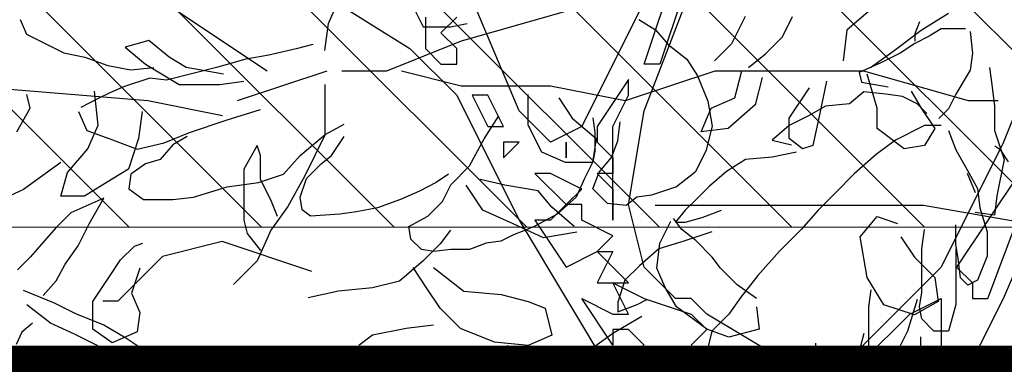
# Model space of a CAD drawing. Header units: centimetres. Extents: x 100159 to 737697, y -50084 to 234864.
# Tile 20 of 165: x 403079 to 403112, y -21099 to -21088. Entities that reach past the tile are written whole.
import ezdxf

# ---------------------------------------------------------------- set-up
doc = ezdxf.new("R2010")
doc.units = ezdxf.units.CM
doc.layers.get('0').update_dxf_attribs({"lineweight": 5})
for name, color, linetype, lineweight in [('DDL- MENUISERIE EXT', 251, 'Continuous', 5), ('DDL- MENUISERIES EXT', 8, 'Continuous', 5), ('DDL- STRUCTURE', 5, 'Continuous', 5), ('DDL-HACHURES', 252, 'Continuous', 13)]:
    doc.layers.add(name, color=color, linetype=linetype, lineweight=lineweight)
doc.layers.add('DDL- PAYSAGE', color=63, linetype='Continuous')
doc.layers.add('DDL-TRAIT-FIN', color=8, linetype='Continuous')

# ---------------------------------------------------------------- blocks, each defined once
blk = doc.blocks.new('fenetre self')
at = {"layer": 'DDL- MENUISERIE EXT'}
blk.add_lwpolyline([(5, 308.058), (644.009, 308.058), (644.009, 5), (5, 5)], close=True, dxfattribs=at)
blk = doc.blocks.new('Arbue11')
for points in [[(0.78124, 0.64525), (0.69658, 0.53941), (0.69658, 0.53941), (0.70714, 0.52879), (0.70714, 0.52879), (0.77068, 0.58171), (0.78124, 0.58171), (0.66484, 0.47587), (0.6013, 0.42295), (0.51664, 0.37009), (0.4849, 0.33829), (0.4426, 0.25363), (0.37906, 0.14779)], [(0.34732, 0.14779), (0.35794, 0.15841), (0.3685, 0.14779), (0.3685, 0.15841), (0.37906, 0.15841), (0.37906, 0.15841), (0.35794, 0.16897), (0.3685, 0.17959), (0.37906, 0.17959), (0.37906, 0.17959), (0.37906, 0.16897), (0.40024, 0.20071), (0.40024, 0.20071), (0.37906, 0.19015), (0.37906, 0.19015), (0.3685, 0.19015), (0.37906, 0.21133), (0.35794, 0.20071), (0.35794, 0.20071), (0.32614, 0.19015), (0.32614, 0.19015), (0.31558, 0.17959), (0.32614, 0.16897), (0.31558, 0.14779)], [(0.20974, 0.14779), (0.20974, 0.15841), (0.178, 0.19015), (0.15682, 0.20071), (0.15682, 0.19015), (0.15682, 0.17959), (0.15682, 0.16897), (0.16744, 0.14779)], [(0.14626, 0.13723), (0.11452, 0.20071), (0.08272, 0.27481)], [(0.09334, 0.35947), (0.11452, 0.30655), (0.15682, 0.22189), (0.18856, 0.19015), (0.2203, 0.15841), (0.26266, 0.15841), (0.31558, 0.19015), (0.32614, 0.20071), (0.33676, 0.20071), (0.35794, 0.22189), (0.3685, 0.26425), (0.35794, 0.32773), (0.30502, 0.46531)], [(0.31558, 0.45475), (0.34732, 0.35947), (0.35794, 0.35947), (0.33676, 0.42295)], [(0.34732, 0.42295), (0.37906, 0.35947), (0.40024, 0.31717), (0.42142, 0.30655), (0.4426, 0.32773), (0.52726, 0.52879)], [(0.50608, 0.39121), (0.50608, 0.38065), (0.50608, 0.37009), (0.49552, 0.35947), (0.4849, 0.35947), (0.4849, 0.37009), (0.4849, 0.37009), (0.49552, 0.38065), (0.49552, 0.38065), (0.4849, 0.39121)], [(0.38968, 0.30655), (0.37906, 0.29599), (0.37906, 0.28537), (0.38968, 0.28537), (0.37906, 0.27481), (0.37906, 0.26425), (0.37906, 0.25363), (0.37906, 0.25363), (0.37906, 0.31717), (0.3685, 0.33829), (0.3685, 0.34891), (0.38968, 0.31717), (0.38968, 0.30655)], [(0.46372, 0.31717), (0.45316, 0.31717), (0.46372, 0.33829), (0.47434, 0.33829), (0.46372, 0.31717)], [(0.4108, 0.29599), (0.4108, 0.29599), (0.4108, 0.30655), (0.4108, 0.30655), (0.4108, 0.29599)], [(0.4426, 0.30655), (0.4426, 0.30655), (0.45316, 0.30655), (0.45316, 0.29599), (0.4426, 0.30655)], [(0.14626, 0.22189), (0.13564, 0.21133), (0.13564, 0.20071), (0.13564, 0.20071), (0.12508, 0.20071), (0.12508, 0.20071), (0.09334, 0.28537), (0.1039, 0.28537), (0.14626, 0.22189), (0.14626, 0.22189)], [(0.42142, 0.25363), (0.43198, 0.25363), (0.4108, 0.22189), (0.38968, 0.23251), (0.38968, 0.23251), (0.37906, 0.23251), (0.38968, 0.21133), (0.37906, 0.21133), (0.37906, 0.21133), (0.3685, 0.21133), (0.38968, 0.23251), (0.37906, 0.24307), (0.40024, 0.25363), (0.40024, 0.26425), (0.4108, 0.26425), (0.40024, 0.27481), (0.42142, 0.28537), (0.43198, 0.28537), (0.4108, 0.26425), (0.42142, 0.25363)], [(0.28384, 0.14779), (0.28384, 0.13723), (0.26266, 0.13723), (0.27322, 0.15841), (0.28384, 0.15841), (0.28384, 0.14779)]]:
    blk.add_lwpolyline(points)
blk = doc.blocks.new('ARBUST3')
at = {"color": 0}
for p, q in [((-0.06596, 0.37953), (-0.06284, 0.37171)), ((0.11573, 0.38098), (0.10491, 0.37421)), ((0.51631, 0.38098), (0.51225, 0.3715)), ((-0.09879, 0.37328), (-0.10035, 0.3592)), ((-0.09566, 0.37484), (-0.08941, 0.37484)), ((-0.08941, 0.37484), (-0.08003, 0.37484)), ((-0.08003, 0.37484), (-0.07222, 0.37015)), ((-0.07222, 0.37015), (-0.06284, 0.36546)), ((-0.06284, 0.37171), (-0.06284, 0.36702)), ((0.10491, 0.37421), (0.09679, 0.36473)), ((0.51225, 0.3715), (0.50142, 0.36609)), ((1.61207, 0.31454), (1.699, 0.37253)), ((-0.06284, 0.36546), (-0.05346, 0.3592)), ((0.09679, 0.36473), (0.08461, 0.35525)), ((0.32685, 0.36473), (0.33767, 0.36202)), ((0.50142, 0.36609), (0.48789, 0.35932)), ((1.52198, 0.36515), (1.51101, 0.34321)), ((1.57242, 0.3454), (1.56365, 0.36515)), ((-0.10035, 0.3592), (-0.09879, 0.34825)), ((-0.05346, 0.3592), (-0.04095, 0.35294)), ((0.33767, 0.36202), (0.35526, 0.35796)), ((0.35526, 0.35796), (0.37015, 0.35525)), ((0.48789, 0.35932), (0.47435, 0.35661)), ((-0.04095, 0.35294), (-0.02689, 0.34669)), ((0.08461, 0.35525), (0.07784, 0.34442)), ((0.37015, 0.35525), (0.3891, 0.34984)), ((0.45947, 0.35119), (0.44458, 0.34848)), ((0.47435, 0.35661), (0.45947, 0.35119)), ((1.18862, 0.34101), (1.17107, 0.35199)), ((1.22151, 0.35418), (1.23687, 0.34101)), ((1.41889, 0.3532), (1.4865, 0.33387)), ((-0.11129, 0.34981), (-0.11285, 0.33886)), ((-0.09879, 0.34825), (-0.08941, 0.33261)), ((-0.02689, 0.34669), (-0.02845, 0.34043)), ((0.07784, 0.34442), (0.07108, 0.32817)), ((0.3891, 0.34984), (0.40534, 0.34578)), ((0.40534, 0.34578), (0.42158, 0.34171)), ((0.44458, 0.34848), (0.4297, 0.34984)), ((1.27854, 0.33662), (1.27196, 0.34979)), ((1.30266, 0.34979), (1.31143, 0.33223)), ((1.49347, 0.34321), (1.4825, 0.3454)), ((1.57461, 0.32785), (1.57242, 0.3454)), ((-0.11285, 0.33886), (-0.11442, 0.32479)), ((-0.02845, 0.34043), (-0.04564, 0.3373)), ((0.42158, 0.34171), (0.4324, 0.34307)), ((0.4324, 0.34307), (0.44864, 0.33765)), ((1.20616, 0.32785), (1.18862, 0.34101)), ((1.23687, 0.34101), (1.23906, 0.32126)), ((1.51101, 0.34321), (1.49347, 0.34321)), ((-0.08941, 0.33261), (-0.08472, 0.32322)), ((-0.05502, 0.33104), (-0.04408, 0.33261)), ((-0.04408, 0.33261), (-0.03001, 0.33417)), ((-0.03001, 0.33417), (-0.02064, 0.32635)), ((0.44864, 0.33765), (0.45811, 0.33359)), ((0.45811, 0.33359), (0.46623, 0.32953)), ((1.2895, 0.32565), (1.27854, 0.33662)), ((1.31143, 0.33223), (1.3224, 0.32126)), ((1.4865, 0.33387), (1.5348, 0.31454)), ((1.6755, 0.32346), (1.68866, 0.33443)), ((1.68866, 0.33443), (1.70401, 0.33004)), ((-0.07065, 0.32009), (-0.0644, 0.32635)), ((-0.0644, 0.32635), (-0.05502, 0.33104)), ((-0.02064, 0.32635), (-0.005, 0.32479)), ((0.07108, 0.32817), (0.06837, 0.31192)), ((0.46623, 0.32953), (0.47706, 0.32411)), ((1.22151, 0.31687), (1.20616, 0.32785)), ((1.30047, 0.31687), (1.2895, 0.32565)), ((1.70401, 0.33004), (1.69085, 0.31907)), ((-0.11442, 0.32479), (-0.11442, 0.30914)), ((-0.08472, 0.32322), (-0.07847, 0.31697)), ((-0.005, 0.32479), (0.00594, 0.31853)), ((0.38233, 0.31599), (0.36068, 0.32276)), ((0.47841, 0.3214), (0.473, 0.30921)), ((1.66453, 0.31687), (1.6755, 0.32346)), ((1.69085, 0.31907), (1.66892, 0.3059)), ((0.00594, 0.31853), (0.01844, 0.31227)), ((0.12927, 0.30244), (0.12791, 0.31463)), ((0.14551, 0.31734), (0.14415, 0.30786)), ((0.21588, 0.3038), (0.2064, 0.31869)), ((0.31873, 0.30651), (0.30655, 0.31328)), ((0.40669, 0.30786), (0.38233, 0.31599)), ((1.1581, 0.29521), (1.22571, 0.31454)), ((1.21713, 0.29054), (1.22371, 0.31248)), ((1.22571, 0.31454), (1.25469, 0.31454)), ((1.25469, 0.31454), (1.31264, 0.31454)), ((1.30924, 0.29712), (1.30486, 0.31468)), ((1.31264, 0.31454), (1.3223, 0.31454)), ((1.3223, 0.31454), (1.38025, 0.29521)), ((1.4865, 0.30487), (1.52514, 0.31454)), ((1.5348, 0.31454), (1.56378, 0.31454)), ((1.57343, 0.31454), (1.63139, 0.29521)), ((1.64041, 0.31248), (1.66453, 0.31687)), ((-0.11442, 0.30914), (-0.12067, 0.29037)), ((-0.08472, 0.30914), (-0.08941, 0.29663)), ((-0.08003, 0.31227), (-0.06909, 0.31227)), ((-0.06909, 0.31227), (-0.05033, 0.30289)), ((0.01844, 0.31227), (0.02938, 0.30289)), ((0.06837, 0.31192), (0.07243, 0.29567)), ((0.14415, 0.30786), (0.14415, 0.29567)), ((0.33497, 0.29297), (0.31873, 0.30651)), ((0.42293, 0.30109), (0.40669, 0.30786)), ((0.473, 0.30921), (0.45811, 0.3038)), ((1.25003, 0.30809), (1.25441, 0.28615)), ((1.2917, 0.31029), (1.29608, 0.29273)), ((1.6426, 0.3059), (1.62725, 0.30809)), ((-0.05033, 0.30289), (-0.03783, 0.2935)), ((0.02938, 0.30289), (0.01688, 0.29976)), ((0.13333, 0.29161), (0.12927, 0.30244)), ((0.22535, 0.2862), (0.21588, 0.3038)), ((0.31467, 0.29297), (0.30655, 0.30515)), ((0.40804, 0.30515), (0.41752, 0.29974)), ((0.41752, 0.29974), (0.42564, 0.29026)), ((0.44052, 0.29703), (0.42293, 0.30109)), ((0.45811, 0.3038), (0.44052, 0.29703)), ((1.1952, 0.30151), (1.18862, 0.29054)), ((1.27415, 0.28395), (1.26099, 0.3037)), ((1.38025, 0.29521), (1.42855, 0.30487)), ((1.42855, 0.30487), (1.4865, 0.30487)), ((1.57461, 0.3059), (1.57461, 0.27298)), ((1.66892, 0.3059), (1.6426, 0.3059)), ((1.68934, 0.29521), (1.80525, 0.30487)), ((1.72156, 0.27956), (1.72375, 0.30151)), ((-0.12359, 0.2889), (-0.11855, 0.29647)), ((-0.11855, 0.29647), (-0.11477, 0.29899)), ((-0.08941, 0.29663), (-0.09566, 0.28568)), ((-0.03783, 0.2935), (-0.02376, 0.28099)), ((0.01375, 0.29507), (0.02938, 0.29194)), ((0.07243, 0.29567), (0.0792, 0.28213)), ((0.14415, 0.29567), (0.14551, 0.2889)), ((1.13878, 0.29521), (1.1581, 0.29521)), ((1.32459, 0.29054), (1.30924, 0.29712)), ((1.42329, 0.29712), (1.41451, 0.28395)), ((1.44302, 0.27956), (1.44302, 0.29932)), ((1.64105, 0.28554), (1.68934, 0.29521)), ((1.76542, 0.29054), (1.76761, 0.29932)), ((-0.12067, 0.29037), (-0.11598, 0.26691)), ((0.02938, 0.29194), (0.04658, 0.29037)), ((0.04658, 0.29037), (0.05908, 0.28255)), ((0.14145, 0.28213), (0.13333, 0.29161)), ((0.14551, 0.2889), (0.15092, 0.27807)), ((0.32143, 0.28755), (0.31467, 0.29297)), ((0.33091, 0.27807), (0.32143, 0.28755)), ((0.34579, 0.28078), (0.33497, 0.29297)), ((0.42564, 0.29026), (0.43511, 0.28755)), ((0.43511, 0.28755), (0.44458, 0.28078)), ((1.18862, 0.29054), (1.17984, 0.27737)), ((1.21713, 0.27737), (1.21713, 0.29054)), ((1.29608, 0.29273), (1.31363, 0.27737)), ((1.33117, 0.27518), (1.32459, 0.29054)), ((1.69304, 0.28834), (1.69524, 0.27079)), ((1.77419, 0.27518), (1.76542, 0.29054)), ((-0.09566, 0.28568), (-0.10348, 0.2716)), ((-0.10217, 0.26873), (-0.09713, 0.28134)), ((-0.02376, 0.28099), (-0.01126, 0.26848)), ((0.05908, 0.28255), (0.07002, 0.27317)), ((0.0792, 0.28213), (0.09137, 0.27265)), ((0.14551, 0.2713), (0.14145, 0.28213)), ((0.23753, 0.27401), (0.22535, 0.2862)), ((0.23888, 0.28078), (0.247, 0.27536)), ((0.36203, 0.27536), (0.34579, 0.28078)), ((0.44458, 0.28078), (0.44593, 0.2713)), ((1.25441, 0.28615), (1.2588, 0.2664)), ((1.27415, 0.27079), (1.27415, 0.28395)), ((1.41451, 0.28395), (1.39916, 0.27079)), ((0.15092, 0.27807), (0.15633, 0.26588)), ((0.247, 0.27536), (0.25783, 0.26995)), ((0.33497, 0.26588), (0.33091, 0.27807)), ((0.38233, 0.27265), (0.36203, 0.27536)), ((1.17984, 0.27737), (1.18642, 0.2664)), ((1.19958, 0.2642), (1.21713, 0.27737)), ((1.31363, 0.27737), (1.33117, 0.27518)), ((1.43425, 0.26201), (1.44302, 0.27956)), ((1.72813, 0.2642), (1.72156, 0.27956)), ((-0.10348, 0.2716), (-0.10504, 0.25909)), ((-0.01126, 0.26848), (-0.00032, 0.25753)), ((0.07002, 0.27317), (0.07784, 0.26535)), ((0.09137, 0.27265), (0.10761, 0.26724)), ((0.13603, 0.26182), (0.14551, 0.2713)), ((0.24294, 0.26318), (0.23753, 0.27401)), ((0.25783, 0.26995), (0.27001, 0.26453)), ((0.40398, 0.26588), (0.38233, 0.27265)), ((0.44593, 0.2713), (0.43646, 0.26453)), ((1.26538, 0.2642), (1.27415, 0.27079)), ((1.39916, 0.27079), (1.40135, 0.25542)), ((1.57461, 0.27298), (1.58777, 0.24665)), ((1.69524, 0.27079), (1.70182, 0.25104)), ((-0.11598, 0.26691), (-0.11442, 0.2544)), ((0.07784, 0.26535), (0.08565, 0.25753)), ((0.10761, 0.26724), (0.11709, 0.26588)), ((0.11709, 0.26588), (0.12385, 0.26047)), ((0.12385, 0.26047), (0.13603, 0.26182)), ((0.15633, 0.26588), (0.16851, 0.25505)), ((0.25242, 0.2537), (0.24294, 0.26318)), ((0.27001, 0.26453), (0.28489, 0.25911)), ((0.33361, 0.25776), (0.33497, 0.26588)), ((0.41752, 0.26453), (0.40398, 0.26588)), ((0.43646, 0.26453), (0.41752, 0.26453)), ((0.46206, 0.26537), (0.48348, 0.25584)), ((0.47158, 0.2487), (0.46206, 0.26537)), ((1.18642, 0.2664), (1.19958, 0.2642)), ((1.2588, 0.2664), (1.26538, 0.2642)), ((1.4189, 0.25542), (1.43425, 0.26201)), ((1.61628, 0.25981), (1.61848, 0.2664)), ((1.61848, 0.2664), (1.62725, 0.25104)), ((1.74129, 0.24884), (1.72813, 0.2642)), ((-0.11442, 0.2544), (-0.10191, 0.25596)), ((-0.10504, 0.25909), (-0.10973, 0.24345)), ((-0.00032, 0.25753), (0.01063, 0.24501)), ((0.07471, 0.25283), (0.06221, 0.25753)), ((0.08565, 0.25753), (0.0919, 0.2497)), ((0.16851, 0.25505), (0.1834, 0.24693)), ((0.28489, 0.25911), (0.29843, 0.2564)), ((0.29843, 0.2564), (0.30925, 0.25505)), ((0.30925, 0.25505), (0.3282, 0.2537)), ((0.3282, 0.2537), (0.33361, 0.25776)), ((0.48348, 0.25584), (0.493, 0.24632)), ((1.40135, 0.25542), (1.4189, 0.25542)), ((1.61628, 0.25323), (1.61628, 0.25981)), ((1.74568, 0.25542), (1.7698, 0.23787)), ((0.08565, 0.2497), (0.07471, 0.25283)), ((0.0919, 0.2497), (0.08565, 0.2497)), ((0.26459, 0.24693), (0.25242, 0.2537)), ((0.47872, 0.23441), (0.47158, 0.2487)), ((1.61628, 0.24445), (1.61628, 0.25323)), ((1.62725, 0.25104), (1.62725, 0.24006)), ((1.70182, 0.25104), (1.71278, 0.24445)), ((1.74568, 0.23348), (1.74129, 0.24884)), ((-0.10973, 0.24345), (-0.10973, 0.22781)), ((-0.08941, 0.23563), (-0.08941, 0.24814)), ((-0.06753, 0.2325), (-0.06909, 0.24501)), ((0.01063, 0.24501), (0.02469, 0.23093)), ((0.06846, 0.24345), (0.08721, 0.23719)), ((0.1834, 0.24693), (0.19016, 0.24422)), ((0.19016, 0.24422), (0.19693, 0.24151)), ((0.26324, 0.2388), (0.26459, 0.24693)), ((0.493, 0.24632), (0.50252, 0.2356)), ((1.45813, 0.24069), (1.47424, 0.24427)), ((1.58777, 0.24665), (1.59874, 0.22689)), ((1.6097, 0.23128), (1.61628, 0.24445)), ((1.71278, 0.24445), (1.73033, 0.23348)), ((0.08721, 0.23719), (0.10284, 0.2325)), ((0.19693, 0.24151), (0.20505, 0.23745)), ((0.20505, 0.23745), (0.21452, 0.23609)), ((0.21452, 0.23609), (0.22535, 0.23203)), ((0.25648, 0.23203), (0.26324, 0.2388)), ((0.32742, 0.21788), (0.38537, 0.23721)), ((0.38537, 0.23721), (0.42401, 0.22755)), ((1.4277, 0.22636), (1.43665, 0.23711)), ((1.43665, 0.23711), (1.45813, 0.24069)), ((1.47245, 0.22457), (1.48319, 0.24069)), ((1.62725, 0.24006), (1.62725, 0.21812)), ((1.7698, 0.23787), (1.79393, 0.22689)), ((-0.09097, 0.22624), (-0.08941, 0.23563)), ((-0.08941, 0.2325), (-0.08941, 0.2106)), ((-0.06753, 0.22937), (-0.06753, 0.2325)), ((0.02469, 0.23093), (0.03876, 0.21529)), ((0.10284, 0.2325), (0.11535, 0.22155)), ((0.22535, 0.23203), (0.23753, 0.23203)), ((0.23753, 0.23203), (0.24836, 0.23068)), ((0.24836, 0.23068), (0.25648, 0.23203)), ((0.48705, 0.22251), (0.47872, 0.23441)), ((0.50252, 0.2356), (0.50965, 0.22727)), ((1.60532, 0.22031), (1.6097, 0.23128)), ((1.73033, 0.23348), (1.74568, 0.23348)), ((-0.10973, 0.22781), (-0.10348, 0.21216)), ((-0.09253, 0.21373), (-0.09097, 0.22624)), ((-0.06753, 0.20434), (-0.06753, 0.22937)), ((0.42401, 0.22755), (0.45299, 0.19855)), ((0.50965, 0.22727), (0.51798, 0.21893)), ((1.02287, 0.19855), (1.18707, 0.22755)), ((1.18707, 0.22755), (1.29332, 0.22755)), ((1.29332, 0.22755), (1.36094, 0.22755)), ((1.41338, 0.21382), (1.4277, 0.22636)), ((1.45276, 0.21561), (1.47245, 0.22457)), ((1.59874, 0.22689), (1.6097, 0.21153)), ((0.11535, 0.22155), (0.12473, 0.21216)), ((0.493, 0.21179), (0.48705, 0.22251)), ((1.21713, 0.22031), (1.20397, 0.21592)), ((1.22809, 0.20714), (1.21713, 0.22031)), ((1.34358, 0.21203), (1.34895, 0.2192)), ((1.35611, 0.20666), (1.35074, 0.21741)), ((1.62725, 0.21812), (1.62506, 0.20934)), ((-0.10348, 0.21216), (-0.09722, 0.20903)), ((-0.09722, 0.20903), (-0.09253, 0.21373)), ((-0.08941, 0.2106), (-0.08941, 0.19652)), ((0.03876, 0.21529), (0.0497, 0.20121)), ((0.12473, 0.21216), (0.12942, 0.19809)), ((0.50133, 0.20226), (0.493, 0.21179)), ((1.33463, 0.20487), (1.34358, 0.21203)), ((1.43307, 0.20666), (1.45276, 0.21561)), ((1.49347, 0.21153), (1.50005, 0.20275)), ((1.6097, 0.21153), (1.61848, 0.19178)), ((-0.06596, 0.19496), (-0.06753, 0.20434)), ((-0.03314, 0.19496), (-0.0347, 0.20591)), ((0.51441, 0.20584), (0.49419, 0.1975)), ((1.20178, 0.20714), (1.193, 0.19398)), ((1.22371, 0.18081), (1.22809, 0.20714)), ((1.32389, 0.19412), (1.33463, 0.20487)), ((1.3579, 0.20308), (1.35611, 0.20666)), ((1.41159, 0.21024), (1.43307, 0.20666)), ((1.62506, 0.20934), (1.61628, 0.19837)), ((-0.0644, 0.19965), (-0.05815, 0.17931)), ((0.0497, 0.20121), (0.05752, 0.19026)), ((0.11691, 0.19652), (0.11066, 0.19965)), ((0.12942, 0.19809), (0.12942, 0.19183)), ((0.45299, 0.19855), (0.46265, 0.19855)), ((1.35969, 0.18696), (1.3579, 0.20308)), ((1.50005, 0.20275), (1.51101, 0.19178)), ((1.69799, 0.20129), (1.69262, 0.20308)), ((1.70694, 0.19233), (1.69799, 0.20129)), ((-0.08941, 0.19652), (-0.08472, 0.17931)), ((-0.06753, 0.18714), (-0.06596, 0.19496)), ((-0.03314, 0.18088), (-0.03314, 0.19496)), ((0.12942, 0.19183), (0.11691, 0.19652)), ((0.49419, 0.1975), (0.47991, 0.19036)), ((0.49657, 0.1844), (0.51203, 0.19631)), ((1.193, 0.19398), (1.17984, 0.18081)), ((1.31852, 0.18696), (1.32389, 0.19412)), ((1.51101, 0.19178), (1.52636, 0.17861)), ((1.61848, 0.19178), (1.63383, 0.17642)), ((1.7141, 0.18158), (1.70694, 0.19233)), ((-0.07534, 0.17931), (-0.06753, 0.18714)), ((0.05752, 0.19026), (0.06846, 0.17931)), ((0.11379, 0.1887), (0.13254, 0.17775)), ((0.47991, 0.19036), (0.46206, 0.18321)), ((1.30778, 0.17621), (1.31852, 0.18696)), ((1.35432, 0.17442), (1.35969, 0.18696)), ((1.50443, 0.18739), (1.48469, 0.17203)), ((1.50882, 0.17423), (1.51759, 0.18739)), ((1.69441, 0.18696), (1.69978, 0.17084)), ((-0.08472, 0.17931), (-0.08003, 0.17931)), ((-0.08003, 0.17931), (-0.07534, 0.17931)), ((-0.05815, 0.17931), (-0.05033, 0.16367)), ((-0.03314, 0.1668), (-0.03314, 0.18088)), ((0.06846, 0.17931), (0.07158, 0.1668)), ((0.46206, 0.18321), (0.44779, 0.17488)), ((0.4811, 0.17726), (0.49657, 0.1844)), ((0.50825, 0.1845), (0.51525, 0.17866)), ((0.51525, 0.17866), (0.51875, 0.17049)), ((1.17984, 0.18081), (1.17765, 0.16545)), ((1.21274, 0.16325), (1.22371, 0.18081)), ((1.52636, 0.17861), (1.54391, 0.17423)), ((1.72484, 0.16546), (1.7141, 0.18158)), ((-0.06672, 0.16577), (-0.06672, 0.17558)), ((-0.03001, 0.17775), (-0.02532, 0.16054)), ((0.13254, 0.17775), (0.14974, 0.16524)), ((0.44779, 0.17488), (0.43351, 0.16535)), ((0.46682, 0.17012), (0.4811, 0.17726)), ((1.29525, 0.16725), (1.30778, 0.17621)), ((1.34716, 0.16188), (1.35432, 0.17442)), ((1.50005, 0.16106), (1.50882, 0.17423)), ((1.54391, 0.17423), (1.56584, 0.17203)), ((-0.06509, 0.14616), (-0.06672, 0.16577)), ((-0.03314, 0.14803), (-0.03314, 0.1668)), ((0.00125, 0.16367), (0.00125, 0.17149)), ((0.04189, 0.16054), (0.04189, 0.1668)), ((0.45255, 0.16059), (0.46682, 0.17012)), ((1.46057, 0.16984), (1.44302, 0.16545)), ((1.48469, 0.17203), (1.46057, 0.16984)), ((1.56584, 0.17203), (1.58558, 0.16764)), ((1.69978, 0.17084), (1.69441, 0.1583)), ((-0.05033, 0.16367), (-0.04408, 0.14959)), ((-0.02532, 0.16054), (-0.0222, 0.14803)), ((0.00594, 0.14647), (0.00125, 0.16367)), ((0.04658, 0.1449), (0.04189, 0.16054)), ((0.14974, 0.16524), (0.16224, 0.15585)), ((0.43351, 0.16535), (0.42756, 0.15821)), ((0.42756, 0.15821), (0.45255, 0.16059)), ((1.17765, 0.16545), (1.193, 0.15667)), ((1.193, 0.15667), (1.21274, 0.16325)), ((1.29525, 0.16188), (1.29346, 0.14755)), ((1.32747, 0.14755), (1.34716, 0.16188)), ((1.43206, 0.16106), (1.42767, 0.1435)), ((1.44302, 0.16545), (1.43206, 0.16106)), ((1.48689, 0.14789), (1.50005, 0.16106)), ((1.72484, 0.14755), (1.72484, 0.16546)), ((1.69441, 0.1583), (1.6962, 0.14576)), ((1.29346, 0.14755), (1.31315, 0.14218)), ((1.31315, 0.14218), (1.32747, 0.14755)), ((1.46496, 0.13911), (1.48689, 0.14789)), ((1.50443, 0.15008), (1.52198, 0.14789)), ((1.52198, 0.14789), (1.54391, 0.1435)), ((1.71231, 0.1386), (1.72484, 0.14755)), ((1.42767, 0.1435), (1.44302, 0.13692)), ((1.54391, 0.1435), (1.55268, 0.13692)), ((1.6962, 0.14576), (1.71231, 0.1386)), ((1.44302, 0.13692), (1.46496, 0.13911)), ((1.45399, 0.13253), (1.45618, 0.13692)), ((1.55268, 0.13692), (1.53952, 0.12375)), ((1.4496, 0.11717), (1.45399, 0.13253))]:
    blk.add_line(p, q, dxfattribs=at)

msp = doc.modelspace()

# ---------------------------------------------------------------- hatches: boundary and pattern name
at = {"layer": 'DDL- MENUISERIES EXT', "lineweight": 5, "true_color": 0x7aafdf}
h = msp.add_hatch(dxfattribs=at)
h.set_pattern_fill('ANSI31', color=143, angle=-180)
h.set_pattern_definition([(135, (370570.8384, 148639.5072), (-2.24506403, -2.24506403), [])])
h.paths.add_polyline_path([(402585.112, -21094.671), (403224.121, -21094.671), (403224.121, -20791.613), (402585.112, -20791.613)])
at = {"layer": 'DDL-HACHURES'}
h = msp.add_hatch(dxfattribs=at)
h.set_pattern_fill('ANSI31', color=256, scale=5, angle=180)
h.set_pattern_definition([(315, (487101.846, -21236.112), (11.2253202, 11.2253202), [])])
edge = h.paths.add_edge_path()
edge.add_line((428241.223, -20411.342), (430732.326, -20411.377))
edge.add_line((430732.326, -20411.377), (430732.469, -20542.781))
edge.add_line((430732.469, -20542.781), (430771.842, -20569.512))
edge.add_line((430771.842, -20569.512), (430771.842, -20447.377))
edge.add_line((430771.842, -20447.377), (431572.594, -20447.377))
edge.add_line((431572.594, -20447.377), (431572.594, -20557.358))
edge.add_line((431572.594, -20557.358), (431592.594, -20570.936))
edge.add_line((431592.594, -20570.936), (431592.594, -20447.377))
edge.add_line((431592.594, -20447.377), (431852.489, -20447.377))
edge.add_line((431852.489, -20447.377), (431852.489, -20557.286))
edge.add_line((431852.489, -20557.286), (431872.594, -20570.512))
edge.add_line((431872.594, -20570.512), (431872.594, -20447.377))
edge.add_line((431872.594, -20447.377), (432672.944, -20447.377))
edge.add_line((432672.944, -20447.377), (432672.944, -20556.215))
edge.add_line((432672.944, -20556.215), (432712.53, -20583.09))
edge.add_line((432712.53, -20583.09), (432712.53, -20413.377))
edge.add_line((432712.53, -20413.377), (432730.53, -20413.377))
edge.add_line((432730.53, -20413.377), (432730.53, -20431.377))
edge.add_line((432730.53, -20431.377), (432952.464, -20432.308))
edge.add_line((432952.464, -20432.308), (432952.464, -20471.377))
edge.add_line((432952.464, -20471.377), (432972.464, -20471.377))
edge.add_line((432972.464, -20471.377), (432972.464, -20431.377))
edge.add_line((432972.464, -20431.377), (433251.467, -20430.076))
edge.add_line((433251.467, -20430.076), (433251.467, -20605.165))
edge.add_line((433251.467, -20605.165), (433271.467, -20596.83))
edge.add_line((433271.467, -20596.83), (433271.467, -20431.377))
edge.add_line((433271.467, -20431.377), (433772.53, -20431.377))
edge.add_line((433772.53, -20431.377), (433772.53, -20596.83))
edge.add_line((433772.53, -20596.83), (433792.53, -20603.864))
edge.add_line((433792.53, -20603.864), (433792.53, -20431.377))
edge.add_line((433792.53, -20431.377), (433812.532, -20431.377))
edge.add_line((433812.532, -20431.377), (433812.532, -20471.377))
edge.add_line((433812.532, -20471.377), (433832.532, -20471.377))
edge.add_line((433832.532, -20471.377), (433832.532, -20411.377))
edge.add_line((433832.532, -20411.377), (434044.531, -20411.377))
edge.add_line((434044.531, -20411.377), (434044.531, -20426.377))
edge.add_line((434044.531, -20426.377), (435404.807, -20480.764))
edge.add_line((435404.807, -20480.764), (435404.807, -20469.769))
edge.add_line((435404.807, -20469.769), (435547.248, -20477.825))
edge.add_line((435547.248, -20477.825), (435546.926, -20489.675))
edge.add_line((435546.926, -20489.675), (437193.368, -20551.115))
edge.add_line((437193.368, -20551.115), (437732.1, -20616.411))
edge.add_line((437732.1, -20616.411), (437732.1, -20631.411))
edge.add_line((437732.1, -20631.411), (438339.416, -20630.913))
edge.add_line((438339.416, -20630.913), (438339.416, -20615.913))
edge.add_line((438339.416, -20615.913), (438805.023, -20610.193))
edge.add_line((438805.023, -20610.193), (438811.747, -21068.427))
edge.add_line((438811.747, -21068.427), (421995.953, -21014.17))
edge.add_line((421995.953, -21014.17), (423667.654, -20634.342))
edge.add_arc((423727.96, -20641.842), 60.77, 172.91073, 187.08927)
edge.add_arc((424337.298, -76079283.802), 76058634.463, 89.99949554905, 90.00050445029, ccw=False)
edge.add_line((425006.944, -20649.342), (425006.944, -20612.039))
edge.add_line((425006.944, -20612.039), (425953.543, -20512.039))
edge.add_line((425953.543, -20512.039), (428241.223, -20411.342))

# ---------------------------------------------------------------- linework, layer by layer
at = {"layer": 'DDL- STRUCTURE', "const_width": 2}
msp.add_lwpolyline([(401871.954, -21099.68), (407784.521, -21099.714), (410885.477, -21234.714), (411427.377, -21304.714), (411427.377, -21319.714), (412034.693, -21319.216), (412034.693, -21304.216), (412284.938, -21304.011), (412751.729, -21299.293), (412762.081, -21861.598), (397446.283, -21863.892), (397446.283, -21322.68), (398464.797, -21322.68), (398464.797, -21337.68), (399211.728, -21337.68), (399211.728, -21322.68), (400648.904, -21199.68)], close=True, dxfattribs=at)

# ---------------------------------------------------------------- block references
at = {"layer": 'DDL- PAYSAGE', "color": 85, "lineweight": 0, "true_color": 0x58ba48, "xscale": -50, "yscale": 50, "zscale": 50}
msp.add_blockref('Arbue11', (403117.558, -21107.119), dxfattribs=at)
at = {"layer": 'DDL- PAYSAGE', "lineweight": 0, "xscale": -52.31091090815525, "yscale": 52.31091090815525, "zscale": 52.31091090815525}
for p in [(403171.223, -21105.837), (403105.536, -21107.566)]:
    msp.add_blockref('ARBUST3', p, dxfattribs=at)
at = {"layer": 'DDL-TRAIT-FIN'}
msp.add_blockref('fenetre self', (402580.112, -21099.671), dxfattribs=at)

doc.saveas('drawing.dxf')
